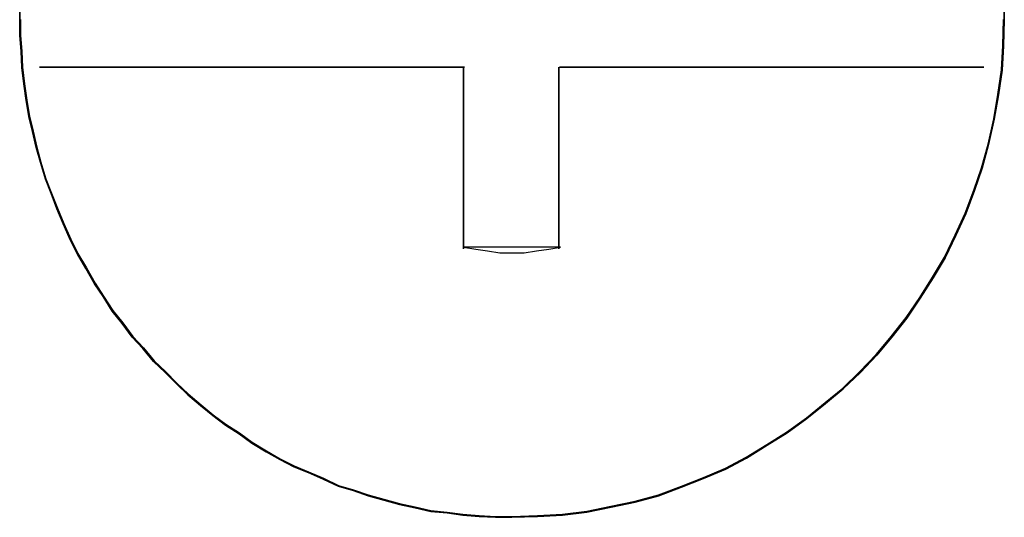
# Model space of a CAD drawing. Header units: millimetres. Extents: x 18084 to 47233, y 38174 to 56392.
# Tile 116 of 253: x 25578.99 to 25586.5, y 50581.68 to 50585.48. Entities that reach past the tile are written whole.
import ezdxf

# ---------------------------------------------------------------- set-up
doc = ezdxf.new("R2010")
doc.units = ezdxf.units.MM
doc.header["$LTSCALE"] = 100
doc.layers.add('45', color=7, linetype='Continuous')

msp = doc.modelspace()

# ---------------------------------------------------------------- linework, layer by layer
at = {"layer": '45', "color": 7}
for p, q in [((25586.4988, 50585.6764), (25586.5043, 50585.4835)), ((25586.5043, 50585.4835), (25586.4988, 50585.6764)), ((25586.4988, 50585.6764), (25586.5043, 50585.4835)), ((25586.5043, 50585.4835), (25586.4988, 50585.6764)), ((25578.9866, 50585.4835), (25578.9866, 50585.6047)), ((25578.9866, 50585.6047), (25578.9866, 50585.4835)), ((25578.9866, 50585.4835), (25578.9866, 50585.6047)), ((25578.9866, 50585.6047), (25578.9866, 50585.4835)), ((25578.9866, 50585.3623), (25578.9866, 50585.4835)), ((25578.9866, 50585.4835), (25578.9866, 50585.3623)), ((25578.9866, 50585.3623), (25578.9866, 50585.4835)), ((25578.9866, 50585.4835), (25578.9866, 50585.3623)), ((25578.9916, 50585.4848), (25578.9916, 50585.3638)), ((25578.9916, 50585.4848), (25578.9916, 50585.3638)), ((25586.4939, 50585.2868), (25586.4993, 50585.4848)), ((25586.4939, 50585.2868), (25586.4993, 50585.4848)), ((25586.5043, 50585.4835), (25586.4988, 50585.2852)), ((25586.4988, 50585.2852), (25586.5043, 50585.4835)), ((25586.5043, 50585.4835), (25586.4988, 50585.2852)), ((25586.4988, 50585.2852), (25586.5043, 50585.4835)), ((25586.5043, 50585.4835), (25586.5043, 50585.4835)), ((25586.5043, 50585.4835), (25586.5043, 50585.4835)), ((25578.9975, 50585.2411), (25578.9866, 50585.3623)), ((25578.9866, 50585.3623), (25578.9975, 50585.2411)), ((25578.9975, 50585.2411), (25578.9866, 50585.3623)), ((25578.9866, 50585.3623), (25578.9975, 50585.2411)), ((25578.9916, 50585.3638), (25579.0024, 50585.2428)), ((25578.9916, 50585.3638), (25579.0024, 50585.2428)), ((25586.483, 50585.0998), (25586.4939, 50585.2868)), ((25586.483, 50585.0998), (25586.4939, 50585.2868)), ((25579.0029, 50585.1199), (25578.9975, 50585.2411)), ((25578.9975, 50585.2411), (25579.0029, 50585.1199)), ((25579.0029, 50585.1199), (25578.9975, 50585.2411)), ((25578.9975, 50585.2411), (25579.0029, 50585.1199)), ((25579.0024, 50585.2428), (25579.0079, 50585.1218)), ((25579.0024, 50585.2428), (25579.0079, 50585.1218)), ((25586.4988, 50585.2852), (25586.488, 50585.0979)), ((25586.488, 50585.0979), (25586.4988, 50585.2852)), ((25586.4988, 50585.2852), (25586.488, 50585.0979)), ((25586.488, 50585.0979), (25586.4988, 50585.2852)), ((25579.0192, 50584.9932), (25579.0029, 50585.1199)), ((25579.0029, 50585.1199), (25579.0192, 50584.9932)), ((25579.0192, 50584.9932), (25579.0029, 50585.1199)), ((25579.0029, 50585.1199), (25579.0192, 50584.9932)), ((25579.0079, 50585.1218), (25579.0242, 50584.9953)), ((25579.0079, 50585.1218), (25579.0242, 50584.9953)), ((25579.1381, 50585.1215), (25582.3827, 50585.1215)), ((25582.3827, 50585.1215), (25579.1381, 50585.1215)), ((25579.1381, 50585.1215), (25579.1381, 50585.1215)), ((25579.1381, 50585.1215), (25582.3827, 50585.1215)), ((25582.3827, 50585.1215), (25579.1381, 50585.1215)), ((25579.1381, 50585.1215), (25579.1381, 50585.1215)), ((25582.3753, 50585.1215), (25582.3753, 50584.6302)), ((25582.3753, 50584.6302), (25582.3753, 50585.1215)), ((25582.3753, 50585.1215), (25582.3753, 50585.1215)), ((25582.3753, 50585.1215), (25582.3753, 50584.6302)), ((25582.3753, 50584.6302), (25582.3753, 50585.1215)), ((25582.3753, 50585.1215), (25582.3753, 50585.1215)), ((25583.1032, 50584.6302), (25583.1032, 50585.1215)), ((25583.1032, 50585.1215), (25583.1032, 50584.6302)), ((25583.1032, 50584.6302), (25583.1032, 50585.1215)), ((25583.1032, 50585.1215), (25583.1032, 50584.6302)), ((25586.3478, 50585.1215), (25583.1082, 50585.1215)), ((25583.1082, 50585.1215), (25586.3478, 50585.1215)), ((25586.3478, 50585.1215), (25583.1082, 50585.1215)), ((25583.1082, 50585.1215), (25586.3478, 50585.1215)), ((25586.3478, 50585.1215), (25586.3478, 50585.1215)), ((25586.3478, 50585.1215), (25586.3478, 50585.1215)), ((25586.4559, 50584.9128), (25586.483, 50585.0998)), ((25586.4559, 50584.9128), (25586.483, 50585.0998)), ((25586.488, 50585.0979), (25586.4608, 50584.9106)), ((25586.4608, 50584.9106), (25586.488, 50585.0979)), ((25586.488, 50585.0979), (25586.4608, 50584.9106)), ((25586.4608, 50584.9106), (25586.488, 50585.0979)), ((25579.0356, 50584.8665), (25579.0192, 50584.9932)), ((25579.0192, 50584.9932), (25579.0356, 50584.8665)), ((25579.0356, 50584.8665), (25579.0192, 50584.9932)), ((25579.0192, 50584.9932), (25579.0356, 50584.8665)), ((25579.0242, 50584.9953), (25579.0405, 50584.8688)), ((25579.0242, 50584.9953), (25579.0405, 50584.8688)), ((25586.4233, 50584.7258), (25586.4559, 50584.9128)), ((25586.4233, 50584.7258), (25586.4559, 50584.9128)), ((25586.4608, 50584.9106), (25586.4281, 50584.7233)), ((25586.4281, 50584.7233), (25586.4608, 50584.9106)), ((25586.4608, 50584.9106), (25586.4281, 50584.7233)), ((25586.4281, 50584.7233), (25586.4608, 50584.9106)), ((25579.0573, 50584.7453), (25579.0356, 50584.8665)), ((25579.0356, 50584.8665), (25579.0573, 50584.7453)), ((25579.0573, 50584.7453), (25579.0356, 50584.8665)), ((25579.0356, 50584.8665), (25579.0573, 50584.7453)), ((25579.0405, 50584.8688), (25579.0622, 50584.7478)), ((25579.0405, 50584.8688), (25579.0622, 50584.7478)), ((25579.0845, 50584.6296), (25579.0573, 50584.7453)), ((25579.0573, 50584.7453), (25579.0845, 50584.6296)), ((25579.0845, 50584.6296), (25579.0573, 50584.7453)), ((25579.0573, 50584.7453), (25579.0845, 50584.6296)), ((25579.0622, 50584.7478), (25579.0894, 50584.6323)), ((25579.0622, 50584.7478), (25579.0894, 50584.6323)), ((25586.3798, 50584.5333), (25586.4233, 50584.7258)), ((25586.3798, 50584.5333), (25586.4233, 50584.7258)), ((25586.4281, 50584.7233), (25586.3846, 50584.5305)), ((25586.3846, 50584.5305), (25586.4281, 50584.7233)), ((25586.4281, 50584.7233), (25586.3846, 50584.5305)), ((25586.3846, 50584.5305), (25586.4281, 50584.7233)), ((25579.1117, 50584.5084), (25579.0845, 50584.6296)), ((25579.0845, 50584.6296), (25579.1117, 50584.5084)), ((25579.1117, 50584.5084), (25579.0845, 50584.6296)), ((25579.0845, 50584.6296), (25579.1117, 50584.5084)), ((25579.0894, 50584.6323), (25579.1165, 50584.5113)), ((25579.0894, 50584.6323), (25579.1165, 50584.5113)), ((25582.3753, 50583.7344), (25582.3753, 50584.6451)), ((25582.3753, 50584.6451), (25582.3753, 50583.7344)), ((25582.3753, 50583.7344), (25582.3753, 50584.6451)), ((25582.3753, 50584.6451), (25582.3753, 50583.7344)), ((25583.1032, 50584.6451), (25583.1032, 50583.7344)), ((25583.1032, 50583.7344), (25583.1032, 50584.6451)), ((25583.1032, 50584.6451), (25583.1032, 50584.6451)), ((25583.1032, 50584.6451), (25583.1032, 50583.7344)), ((25583.1032, 50583.7344), (25583.1032, 50584.6451)), ((25583.1032, 50584.6451), (25583.1032, 50584.6451)), ((25583.1032, 50584.6302), (25583.1032, 50584.6302)), ((25583.1032, 50584.6302), (25583.1032, 50584.6302)), ((25579.1444, 50584.3927), (25579.1117, 50584.5084)), ((25579.1117, 50584.5084), (25579.1444, 50584.3927)), ((25579.1444, 50584.3927), (25579.1117, 50584.5084)), ((25579.1117, 50584.5084), (25579.1444, 50584.3927)), ((25579.1165, 50584.5113), (25579.1491, 50584.3957)), ((25579.1165, 50584.5113), (25579.1491, 50584.3957)), ((25586.3309, 50584.3517), (25586.3798, 50584.5333)), ((25586.3309, 50584.3517), (25586.3798, 50584.5333)), ((25586.3846, 50584.5305), (25586.3357, 50584.3487)), ((25586.3357, 50584.3487), (25586.3846, 50584.5305)), ((25586.3846, 50584.5305), (25586.3357, 50584.3487)), ((25586.3357, 50584.3487), (25586.3846, 50584.5305)), ((25579.1824, 50584.266), (25579.1444, 50584.3927)), ((25579.1444, 50584.3927), (25579.1824, 50584.266)), ((25579.1824, 50584.266), (25579.1444, 50584.3927)), ((25579.1444, 50584.3927), (25579.1824, 50584.266)), ((25579.1491, 50584.3957), (25579.1871, 50584.2692)), ((25579.1491, 50584.3957), (25579.1871, 50584.2692)), ((25586.2711, 50584.1812), (25586.3309, 50584.3517)), ((25586.2711, 50584.1812), (25586.3309, 50584.3517)), ((25586.3357, 50584.3487), (25586.2758, 50584.1779)), ((25586.2758, 50584.1779), (25586.3357, 50584.3487)), ((25586.3357, 50584.3487), (25586.2758, 50584.1779)), ((25586.2758, 50584.1779), (25586.3357, 50584.3487)), ((25579.2259, 50584.1558), (25579.1824, 50584.266)), ((25579.1824, 50584.266), (25579.2259, 50584.1558)), ((25579.2259, 50584.1558), (25579.1824, 50584.266)), ((25579.1824, 50584.266), (25579.2259, 50584.1558)), ((25579.1871, 50584.2692), (25579.2306, 50584.1592)), ((25579.1871, 50584.2692), (25579.2306, 50584.1592)), ((25579.2306, 50584.1592), (25579.2741, 50584.0437)), ((25579.2306, 50584.1592), (25579.2741, 50584.0437)), ((25586.206, 50584.0052), (25586.2711, 50584.1812)), ((25586.206, 50584.0052), (25586.2711, 50584.1812)), ((25586.2758, 50584.1779), (25586.2105, 50584.0016)), ((25586.2105, 50584.0016), (25586.2758, 50584.1779)), ((25586.2758, 50584.1779), (25586.2105, 50584.0016)), ((25586.2105, 50584.0016), (25586.2758, 50584.1779)), ((25579.2695, 50584.0401), (25579.2259, 50584.1558)), ((25579.2259, 50584.1558), (25579.2695, 50584.0401)), ((25579.2695, 50584.0401), (25579.2259, 50584.1558)), ((25579.2259, 50584.1558), (25579.2695, 50584.0401)), ((25579.3184, 50583.9244), (25579.2695, 50584.0401)), ((25579.2695, 50584.0401), (25579.3184, 50583.9244)), ((25579.3184, 50583.9244), (25579.2695, 50584.0401)), ((25579.2695, 50584.0401), (25579.3184, 50583.9244)), ((25579.2741, 50584.0437), (25579.323, 50583.9282)), ((25579.2741, 50584.0437), (25579.323, 50583.9282)), ((25586.1299, 50583.8402), (25586.206, 50584.0052)), ((25586.1299, 50583.8402), (25586.206, 50584.0052)), ((25586.2105, 50584.0016), (25586.1344, 50583.8363)), ((25586.1344, 50583.8363), (25586.2105, 50584.0016)), ((25586.2105, 50584.0016), (25586.1344, 50583.8363)), ((25586.1344, 50583.8363), (25586.2105, 50584.0016)), ((25579.3728, 50583.8032), (25579.3184, 50583.9244)), ((25579.3184, 50583.9244), (25579.3728, 50583.8032)), ((25579.3728, 50583.8032), (25579.3184, 50583.9244)), ((25579.3184, 50583.9244), (25579.3728, 50583.8032)), ((25579.323, 50583.9282), (25579.3773, 50583.8072)), ((25579.323, 50583.9282), (25579.3773, 50583.8072)), ((25579.4272, 50583.6931), (25579.3728, 50583.8032)), ((25579.3728, 50583.8032), (25579.4272, 50583.6931)), ((25579.4272, 50583.6931), (25579.3728, 50583.8032)), ((25579.3728, 50583.8032), (25579.4272, 50583.6931)), ((25579.3773, 50583.8072), (25579.4316, 50583.6972)), ((25579.3773, 50583.8072), (25579.4316, 50583.6972)), ((25586.0484, 50583.6697), (25586.1299, 50583.8402)), ((25586.0484, 50583.6697), (25586.1299, 50583.8402)), ((25586.1344, 50583.8363), (25586.0528, 50583.6655)), ((25586.0528, 50583.6655), (25586.1344, 50583.8363)), ((25586.1344, 50583.8363), (25586.0528, 50583.6655)), ((25586.0528, 50583.6655), (25586.1344, 50583.8363)), ((25582.3753, 50583.7468), (25582.4692, 50583.7319)), ((25583.1156, 50583.7468), (25582.3753, 50583.7468)), ((25582.3753, 50583.7468), (25582.3753, 50583.7468)), ((25582.3753, 50583.7468), (25582.4692, 50583.7319)), ((25583.1156, 50583.7468), (25582.3753, 50583.7468)), ((25582.3753, 50583.7468), (25582.3753, 50583.7468)), ((25582.3753, 50583.7344), (25582.3753, 50583.7344)), ((25582.3753, 50583.7344), (25582.3753, 50583.7344)), ((25582.4692, 50583.7319), (25582.5576, 50583.717)), ((25582.4692, 50583.7319), (25582.5576, 50583.717)), ((25582.5576, 50583.717), (25582.6515, 50583.7021)), ((25582.5576, 50583.717), (25582.6515, 50583.7021)), ((25582.8394, 50583.7021), (25582.9333, 50583.717)), ((25582.8394, 50583.7021), (25582.9333, 50583.717)), ((25582.9333, 50583.717), (25583.0272, 50583.7319)), ((25582.9333, 50583.717), (25583.0272, 50583.7319)), ((25583.0272, 50583.7319), (25583.1156, 50583.7468)), ((25583.0272, 50583.7319), (25583.1156, 50583.7468)), ((25579.4925, 50583.5829), (25579.4272, 50583.6931)), ((25579.4272, 50583.6931), (25579.4925, 50583.5829)), ((25579.4925, 50583.5829), (25579.4272, 50583.6931)), ((25579.4272, 50583.6931), (25579.4925, 50583.5829)), ((25579.4316, 50583.6972), (25579.4968, 50583.5872)), ((25579.4316, 50583.6972), (25579.4968, 50583.5872)), ((25582.6515, 50583.7021), (25582.7454, 50583.7021)), ((25582.6515, 50583.7021), (25582.7454, 50583.7021)), ((25582.7454, 50583.7021), (25582.8394, 50583.7021)), ((25582.7454, 50583.7021), (25582.8394, 50583.7021)), ((25585.9561, 50583.5157), (25586.0484, 50583.6697)), ((25585.9561, 50583.5157), (25586.0484, 50583.6697)), ((25586.0528, 50583.6655), (25585.9603, 50583.5113)), ((25585.9603, 50583.5113), (25586.0528, 50583.6655)), ((25586.0528, 50583.6655), (25585.9603, 50583.5113)), ((25585.9603, 50583.5113), (25586.0528, 50583.6655)), ((25579.5578, 50583.4672), (25579.4925, 50583.5829)), ((25579.4925, 50583.5829), (25579.5578, 50583.4672)), ((25579.5578, 50583.4672), (25579.4925, 50583.5829)), ((25579.4925, 50583.5829), (25579.5578, 50583.4672)), ((25579.4968, 50583.5872), (25579.562, 50583.4717)), ((25579.4968, 50583.5872), (25579.562, 50583.4717)), ((25585.8583, 50583.3617), (25585.9561, 50583.5157)), ((25585.8583, 50583.3617), (25585.9561, 50583.5157)), ((25585.9603, 50583.5113), (25585.8624, 50583.357)), ((25585.8624, 50583.357), (25585.9603, 50583.5113)), ((25585.9603, 50583.5113), (25585.8624, 50583.357)), ((25585.8624, 50583.357), (25585.9603, 50583.5113)), ((25579.623, 50583.368), (25579.5578, 50583.4672)), ((25579.5578, 50583.4672), (25579.623, 50583.368)), ((25579.623, 50583.368), (25579.5578, 50583.4672)), ((25579.5578, 50583.4672), (25579.623, 50583.368)), ((25579.562, 50583.4717), (25579.6272, 50583.3727)), ((25579.562, 50583.4717), (25579.6272, 50583.3727)), ((25579.6938, 50583.2578), (25579.623, 50583.368)), ((25579.623, 50583.368), (25579.6938, 50583.2578)), ((25579.6938, 50583.2578), (25579.623, 50583.368)), ((25579.623, 50583.368), (25579.6938, 50583.2578)), ((25579.6272, 50583.3727), (25579.6978, 50583.2627)), ((25579.6272, 50583.3727), (25579.6978, 50583.2627)), ((25585.7551, 50583.2077), (25585.8583, 50583.3617)), ((25585.7551, 50583.2077), (25585.8583, 50583.3617)), ((25585.8624, 50583.357), (25585.759, 50583.2027)), ((25585.759, 50583.2027), (25585.8624, 50583.357)), ((25585.8624, 50583.357), (25585.759, 50583.2027)), ((25585.759, 50583.2027), (25585.8624, 50583.357)), ((25579.7699, 50583.1642), (25579.6938, 50583.2578)), ((25579.6938, 50583.2578), (25579.7699, 50583.1642)), ((25579.7699, 50583.1642), (25579.6938, 50583.2578)), ((25579.6938, 50583.2578), (25579.7699, 50583.1642)), ((25579.6978, 50583.2627), (25579.7739, 50583.1692)), ((25579.6978, 50583.2627), (25579.7739, 50583.1692)), ((25585.641, 50583.0647), (25585.7551, 50583.2077)), ((25585.641, 50583.0647), (25585.7551, 50583.2077)), ((25585.759, 50583.2027), (25585.6448, 50583.0595)), ((25585.6448, 50583.0595), (25585.759, 50583.2027)), ((25585.759, 50583.2027), (25585.6448, 50583.0595)), ((25585.6448, 50583.0595), (25585.759, 50583.2027)), ((25579.8461, 50583.0595), (25579.7699, 50583.1642)), ((25579.7699, 50583.1642), (25579.8461, 50583.0595)), ((25579.8461, 50583.0595), (25579.7699, 50583.1642)), ((25579.7699, 50583.1642), (25579.8461, 50583.0595)), ((25579.7739, 50583.1692), (25579.8499, 50583.0647)), ((25579.7739, 50583.1692), (25579.8499, 50583.0647)), ((25579.9277, 50582.9714), (25579.8461, 50583.0595)), ((25579.8461, 50583.0595), (25579.9277, 50582.9714)), ((25579.9277, 50582.9714), (25579.8461, 50583.0595)), ((25579.8461, 50583.0595), (25579.9277, 50582.9714)), ((25579.8499, 50583.0647), (25579.9314, 50582.9767)), ((25579.8499, 50583.0647), (25579.9314, 50582.9767)), ((25585.5269, 50582.9272), (25585.641, 50583.0647)), ((25585.5269, 50582.9272), (25585.641, 50583.0647)), ((25585.6448, 50583.0595), (25585.5306, 50582.9218)), ((25585.5306, 50582.9218), (25585.6448, 50583.0595)), ((25585.6448, 50583.0595), (25585.5306, 50582.9218)), ((25585.5306, 50582.9218), (25585.6448, 50583.0595)), ((25580.0093, 50582.8722), (25579.9277, 50582.9714)), ((25579.9277, 50582.9714), (25580.0093, 50582.8722)), ((25580.0093, 50582.8722), (25579.9277, 50582.9714)), ((25579.9277, 50582.9714), (25580.0093, 50582.8722)), ((25579.9314, 50582.9767), (25580.0129, 50582.8777)), ((25579.9314, 50582.9767), (25580.0129, 50582.8777)), ((25585.4019, 50582.7952), (25585.5269, 50582.9272)), ((25585.4019, 50582.7952), (25585.5269, 50582.9272)), ((25585.5306, 50582.9218), (25585.4055, 50582.7895)), ((25585.4055, 50582.7895), (25585.5306, 50582.9218)), ((25585.5306, 50582.9218), (25585.4055, 50582.7895)), ((25585.4055, 50582.7895), (25585.5306, 50582.9218)), ((25580.0963, 50582.7895), (25580.0093, 50582.8722)), ((25580.0093, 50582.8722), (25580.0963, 50582.7895)), ((25580.0963, 50582.7895), (25580.0093, 50582.8722)), ((25580.0093, 50582.8722), (25580.0963, 50582.7895)), ((25580.0129, 50582.8777), (25580.0998, 50582.7952)), ((25580.0129, 50582.8777), (25580.0998, 50582.7952)), ((25580.1833, 50582.7014), (25580.0963, 50582.7895)), ((25580.0963, 50582.7895), (25580.1833, 50582.7014)), ((25580.1833, 50582.7014), (25580.0963, 50582.7895)), ((25580.0963, 50582.7895), (25580.1833, 50582.7014)), ((25580.0998, 50582.7952), (25580.1867, 50582.7072)), ((25580.0998, 50582.7952), (25580.1867, 50582.7072)), ((25585.2716, 50582.6687), (25585.4019, 50582.7952)), ((25585.2716, 50582.6687), (25585.4019, 50582.7952)), ((25585.4055, 50582.7895), (25585.2749, 50582.6628)), ((25585.2749, 50582.6628), (25585.4055, 50582.7895)), ((25585.4055, 50582.7895), (25585.2749, 50582.6628)), ((25585.2749, 50582.6628), (25585.4055, 50582.7895)), ((25580.2704, 50582.6188), (25580.1833, 50582.7014)), ((25580.1833, 50582.7014), (25580.2704, 50582.6188)), ((25580.2704, 50582.6188), (25580.1833, 50582.7014)), ((25580.1833, 50582.7014), (25580.2704, 50582.6188)), ((25580.1867, 50582.7072), (25580.2736, 50582.6247)), ((25580.1867, 50582.7072), (25580.2736, 50582.6247)), ((25585.1358, 50582.5587), (25585.2716, 50582.6687)), ((25585.1358, 50582.5587), (25585.2716, 50582.6687)), ((25585.2749, 50582.6628), (25585.1389, 50582.5527)), ((25585.1389, 50582.5527), (25585.2749, 50582.6628)), ((25585.2749, 50582.6628), (25585.1389, 50582.5527)), ((25585.1389, 50582.5527), (25585.2749, 50582.6628)), ((25580.3683, 50582.5361), (25580.2704, 50582.6188)), ((25580.2704, 50582.6188), (25580.3683, 50582.5361)), ((25580.3683, 50582.5361), (25580.2704, 50582.6188)), ((25580.2704, 50582.6188), (25580.3683, 50582.5361)), ((25580.2736, 50582.6247), (25580.3714, 50582.5422)), ((25580.2736, 50582.6247), (25580.3714, 50582.5422)), ((25580.4608, 50582.459), (25580.3683, 50582.5361)), ((25580.3683, 50582.5361), (25580.4608, 50582.459)), ((25580.4608, 50582.459), (25580.3683, 50582.5361)), ((25580.3683, 50582.5361), (25580.4608, 50582.459)), ((25580.3714, 50582.5422), (25580.4638, 50582.4652)), ((25580.3714, 50582.5422), (25580.4638, 50582.4652)), ((25584.9945, 50582.4432), (25585.1358, 50582.5587)), ((25584.9945, 50582.4432), (25585.1358, 50582.5587)), ((25585.1389, 50582.5527), (25584.9975, 50582.437)), ((25584.9975, 50582.437), (25585.1389, 50582.5527)), ((25585.1389, 50582.5527), (25584.9975, 50582.437)), ((25584.9975, 50582.437), (25585.1389, 50582.5527)), ((25580.5587, 50582.3874), (25580.4608, 50582.459)), ((25580.4608, 50582.459), (25580.5587, 50582.3874)), ((25580.5587, 50582.3874), (25580.4608, 50582.459)), ((25580.4608, 50582.459), (25580.5587, 50582.3874)), ((25580.4638, 50582.4652), (25580.5616, 50582.3937)), ((25580.4638, 50582.4652), (25580.5616, 50582.3937)), ((25584.8424, 50582.3332), (25584.9945, 50582.4432)), ((25584.8424, 50582.3332), (25584.9945, 50582.4432)), ((25584.9975, 50582.437), (25584.8452, 50582.3268)), ((25584.8452, 50582.3268), (25584.9975, 50582.437)), ((25584.9975, 50582.437), (25584.8452, 50582.3268)), ((25584.8452, 50582.3268), (25584.9975, 50582.437)), ((25580.662, 50582.3213), (25580.5587, 50582.3874)), ((25580.5587, 50582.3874), (25580.662, 50582.3213)), ((25580.662, 50582.3213), (25580.5587, 50582.3874)), ((25580.5587, 50582.3874), (25580.662, 50582.3213)), ((25580.5616, 50582.3937), (25580.6648, 50582.3277)), ((25580.5616, 50582.3937), (25580.6648, 50582.3277)), ((25580.7599, 50582.2496), (25580.662, 50582.3213)), ((25580.662, 50582.3213), (25580.7599, 50582.2496)), ((25580.7599, 50582.2496), (25580.662, 50582.3213)), ((25580.662, 50582.3213), (25580.7599, 50582.2496)), ((25580.6648, 50582.3277), (25580.7626, 50582.2562)), ((25580.6648, 50582.3277), (25580.7626, 50582.2562)), ((25584.6903, 50582.2397), (25584.8424, 50582.3332)), ((25584.6903, 50582.2397), (25584.8424, 50582.3332)), ((25584.8452, 50582.3268), (25584.6929, 50582.2331)), ((25584.6929, 50582.2331), (25584.8452, 50582.3268)), ((25584.8452, 50582.3268), (25584.6929, 50582.2331)), ((25584.6929, 50582.2331), (25584.8452, 50582.3268)), ((25580.8687, 50582.1835), (25580.7599, 50582.2496)), ((25580.7599, 50582.2496), (25580.8687, 50582.1835)), ((25580.8687, 50582.1835), (25580.7599, 50582.2496)), ((25580.7599, 50582.2496), (25580.8687, 50582.1835)), ((25580.7626, 50582.2562), (25580.8712, 50582.1902)), ((25580.7626, 50582.2562), (25580.8712, 50582.1902)), ((25584.5327, 50582.1407), (25584.6903, 50582.2397)), ((25584.5327, 50582.1407), (25584.6903, 50582.2397)), ((25584.6929, 50582.2331), (25584.5351, 50582.134)), ((25584.5351, 50582.134), (25584.6929, 50582.2331)), ((25584.6929, 50582.2331), (25584.5351, 50582.134)), ((25584.5351, 50582.134), (25584.6929, 50582.2331)), ((25580.9721, 50582.1229), (25580.8687, 50582.1835)), ((25580.8687, 50582.1835), (25580.9721, 50582.1229)), ((25580.9721, 50582.1229), (25580.8687, 50582.1835)), ((25580.8687, 50582.1835), (25580.9721, 50582.1229)), ((25580.8712, 50582.1902), (25580.9744, 50582.1297)), ((25580.8712, 50582.1902), (25580.9744, 50582.1297)), ((25580.9744, 50582.1297), (25581.0831, 50582.0747)), ((25580.9744, 50582.1297), (25581.0831, 50582.0747)), ((25584.3752, 50582.0582), (25584.5327, 50582.1407)), ((25584.3752, 50582.0582), (25584.5327, 50582.1407)), ((25584.5351, 50582.134), (25584.3774, 50582.0513)), ((25584.3774, 50582.0513), (25584.5351, 50582.134)), ((25584.5351, 50582.134), (25584.3774, 50582.0513)), ((25584.3774, 50582.0513), (25584.5351, 50582.134)), ((25581.0809, 50582.0678), (25580.9721, 50582.1229)), ((25580.9721, 50582.1229), (25581.0809, 50582.0678)), ((25581.0809, 50582.0678), (25580.9721, 50582.1229)), ((25580.9721, 50582.1229), (25581.0809, 50582.0678)), ((25581.1897, 50582.0238), (25581.0809, 50582.0678)), ((25581.0809, 50582.0678), (25581.1897, 50582.0238)), ((25581.1897, 50582.0238), (25581.0809, 50582.0678)), ((25581.0809, 50582.0678), (25581.1897, 50582.0238)), ((25581.0831, 50582.0747), (25581.1917, 50582.0307)), ((25581.0831, 50582.0747), (25581.1917, 50582.0307)), ((25584.2068, 50581.9867), (25584.3752, 50582.0582)), ((25584.2068, 50581.9867), (25584.3752, 50582.0582)), ((25581.3039, 50581.9742), (25581.1897, 50582.0238)), ((25581.1897, 50582.0238), (25581.3039, 50581.9742)), ((25581.3039, 50581.9742), (25581.1897, 50582.0238)), ((25581.1897, 50582.0238), (25581.3039, 50581.9742)), ((25581.1917, 50582.0307), (25581.3058, 50581.9812)), ((25581.1917, 50582.0307), (25581.3058, 50581.9812)), ((25581.3058, 50581.9812), (25581.4199, 50581.9262)), ((25581.3058, 50581.9812), (25581.4199, 50581.9262)), ((25584.0384, 50581.9207), (25584.2068, 50581.9867)), ((25584.0384, 50581.9207), (25584.2068, 50581.9867)), ((25584.2087, 50581.9797), (25584.0401, 50581.9136)), ((25584.0401, 50581.9136), (25584.2087, 50581.9797)), ((25584.2087, 50581.9797), (25584.0401, 50581.9136)), ((25584.0401, 50581.9136), (25584.2087, 50581.9797)), ((25584.3774, 50582.0513), (25584.2087, 50581.9797)), ((25584.2087, 50581.9797), (25584.3774, 50582.0513)), ((25584.3774, 50582.0513), (25584.2087, 50581.9797)), ((25584.2087, 50581.9797), (25584.3774, 50582.0513)), ((25581.4182, 50581.9191), (25581.3039, 50581.9742)), ((25581.3039, 50581.9742), (25581.4182, 50581.9191)), ((25581.4182, 50581.9191), (25581.3039, 50581.9742)), ((25581.3039, 50581.9742), (25581.4182, 50581.9191)), ((25581.5324, 50581.886), (25581.4182, 50581.9191)), ((25581.4182, 50581.9191), (25581.5324, 50581.886)), ((25581.5324, 50581.886), (25581.4182, 50581.9191)), ((25581.4182, 50581.9191), (25581.5324, 50581.886)), ((25581.4199, 50581.9262), (25581.534, 50581.8932)), ((25581.4199, 50581.9262), (25581.534, 50581.8932)), ((25583.8645, 50581.8547), (25584.0384, 50581.9207)), ((25583.8645, 50581.8547), (25584.0384, 50581.9207)), ((25584.0401, 50581.9136), (25583.866, 50581.8475)), ((25583.866, 50581.8475), (25584.0401, 50581.9136)), ((25584.0401, 50581.9136), (25583.866, 50581.8475)), ((25583.866, 50581.8475), (25584.0401, 50581.9136)), ((25581.6466, 50581.8475), (25581.5324, 50581.886)), ((25581.5324, 50581.886), (25581.6466, 50581.8475)), ((25581.6466, 50581.8475), (25581.5324, 50581.886)), ((25581.5324, 50581.886), (25581.6466, 50581.8475)), ((25581.534, 50581.8932), (25581.6481, 50581.8547)), ((25581.534, 50581.8932), (25581.6481, 50581.8547)), ((25581.7663, 50581.8144), (25581.6466, 50581.8475)), ((25581.6466, 50581.8475), (25581.7663, 50581.8144)), ((25581.7663, 50581.8144), (25581.6466, 50581.8475)), ((25581.6466, 50581.8475), (25581.7663, 50581.8144)), ((25581.6481, 50581.8547), (25581.7676, 50581.8217)), ((25581.6481, 50581.8547), (25581.7676, 50581.8217)), ((25583.6853, 50581.8052), (25583.8645, 50581.8547)), ((25583.6853, 50581.8052), (25583.8645, 50581.8547)), ((25583.866, 50581.8475), (25583.6865, 50581.7979)), ((25583.6865, 50581.7979), (25583.866, 50581.8475)), ((25583.866, 50581.8475), (25583.6865, 50581.7979)), ((25583.6865, 50581.7979), (25583.866, 50581.8475)), ((25581.886, 50581.7814), (25581.7663, 50581.8144)), ((25581.7663, 50581.8144), (25581.886, 50581.7814)), ((25581.886, 50581.7814), (25581.7663, 50581.8144)), ((25581.7663, 50581.8144), (25581.886, 50581.7814)), ((25581.7676, 50581.8217), (25581.8871, 50581.7887)), ((25581.7676, 50581.8217), (25581.8871, 50581.7887)), ((25582.0056, 50581.7538), (25581.886, 50581.7814)), ((25581.886, 50581.7814), (25582.0056, 50581.7538)), ((25582.0056, 50581.7538), (25581.886, 50581.7814)), ((25581.886, 50581.7814), (25582.0056, 50581.7538)), ((25581.8871, 50581.7887), (25582.0066, 50581.7611)), ((25581.8871, 50581.7887), (25582.0066, 50581.7611)), ((25582.1253, 50581.7263), (25582.0056, 50581.7538)), ((25582.0056, 50581.7538), (25582.1253, 50581.7263)), ((25582.1253, 50581.7263), (25582.0056, 50581.7538)), ((25582.0056, 50581.7538), (25582.1253, 50581.7263)), ((25582.0066, 50581.7611), (25582.1261, 50581.7336)), ((25582.0066, 50581.7611), (25582.1261, 50581.7336)), ((25583.3159, 50581.7281), (25583.5006, 50581.7666)), ((25583.3159, 50581.7281), (25583.5006, 50581.7666)), ((25583.5016, 50581.7593), (25583.3166, 50581.7208)), ((25583.3166, 50581.7208), (25583.5016, 50581.7593)), ((25583.5016, 50581.7593), (25583.3166, 50581.7208)), ((25583.3166, 50581.7208), (25583.5016, 50581.7593)), ((25583.5006, 50581.7666), (25583.6853, 50581.8052)), ((25583.5006, 50581.7666), (25583.6853, 50581.8052)), ((25583.6865, 50581.7979), (25583.5016, 50581.7593)), ((25583.5016, 50581.7593), (25583.6865, 50581.7979)), ((25583.6865, 50581.7979), (25583.5016, 50581.7593)), ((25583.5016, 50581.7593), (25583.6865, 50581.7979)), ((25582.2504, 50581.7153), (25582.1253, 50581.7263)), ((25582.1253, 50581.7263), (25582.2504, 50581.7153)), ((25582.2504, 50581.7153), (25582.1253, 50581.7263)), ((25582.1253, 50581.7263), (25582.2504, 50581.7153)), ((25582.1261, 50581.7336), (25582.2511, 50581.7226)), ((25582.1261, 50581.7336), (25582.2511, 50581.7226)), ((25582.3701, 50581.6987), (25582.2504, 50581.7153)), ((25582.2504, 50581.7153), (25582.3701, 50581.6987)), ((25582.3701, 50581.6987), (25582.2504, 50581.7153)), ((25582.2504, 50581.7153), (25582.3701, 50581.6987)), ((25582.2511, 50581.7226), (25582.3706, 50581.7061)), ((25582.2511, 50581.7226), (25582.3706, 50581.7061)), ((25582.4952, 50581.6877), (25582.3701, 50581.6987)), ((25582.3701, 50581.6987), (25582.4952, 50581.6877)), ((25582.4952, 50581.6877), (25582.3701, 50581.6987)), ((25582.3701, 50581.6987), (25582.4952, 50581.6877)), ((25582.3706, 50581.7061), (25582.4955, 50581.6951)), ((25582.3706, 50581.7061), (25582.4955, 50581.6951)), ((25582.6203, 50581.6822), (25582.4952, 50581.6877)), ((25582.4952, 50581.6877), (25582.6203, 50581.6822)), ((25582.6203, 50581.6822), (25582.4952, 50581.6877)), ((25582.4952, 50581.6877), (25582.6203, 50581.6822)), ((25582.4955, 50581.6951), (25582.6205, 50581.6896)), ((25582.4955, 50581.6951), (25582.6205, 50581.6896)), ((25582.7454, 50581.6822), (25582.6203, 50581.6822)), ((25582.6203, 50581.6822), (25582.7454, 50581.6822)), ((25582.7454, 50581.6822), (25582.6203, 50581.6822)), ((25582.6203, 50581.6822), (25582.7454, 50581.6822)), ((25582.6205, 50581.6896), (25582.7454, 50581.6896)), ((25582.6205, 50581.6896), (25582.7454, 50581.6896)), ((25582.7454, 50581.6896), (25582.941, 50581.6951)), ((25582.7454, 50581.6896), (25582.941, 50581.6951)), ((25582.9413, 50581.6877), (25582.7454, 50581.6822)), ((25582.7454, 50581.6822), (25582.9413, 50581.6877)), ((25582.9413, 50581.6877), (25582.7454, 50581.6822)), ((25582.7454, 50581.6822), (25582.9413, 50581.6877)), ((25582.941, 50581.6951), (25583.1311, 50581.7061)), ((25582.941, 50581.6951), (25583.1311, 50581.7061)), ((25583.1317, 50581.6987), (25582.9413, 50581.6877)), ((25582.9413, 50581.6877), (25583.1317, 50581.6987)), ((25583.1317, 50581.6987), (25582.9413, 50581.6877)), ((25582.9413, 50581.6877), (25583.1317, 50581.6987)), ((25583.1311, 50581.7061), (25583.3159, 50581.7281)), ((25583.1311, 50581.7061), (25583.3159, 50581.7281)), ((25583.3166, 50581.7208), (25583.1317, 50581.6987)), ((25583.1317, 50581.6987), (25583.3166, 50581.7208)), ((25583.3166, 50581.7208), (25583.1317, 50581.6987)), ((25583.1317, 50581.6987), (25583.3166, 50581.7208))]:
    msp.add_line(p, q, dxfattribs=at)

doc.saveas('drawing.dxf')
